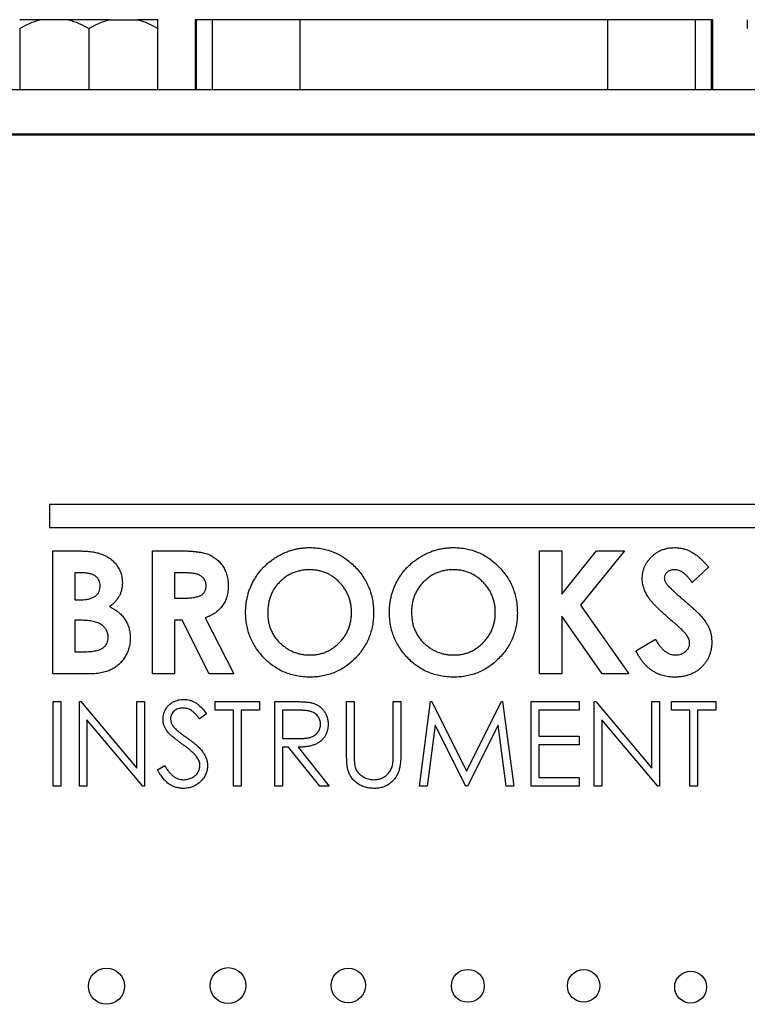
# Model space of a CAD drawing. Header units: inches. Extents: x 6.9 to 25.2, y 3.5 to 16.9.
# Tile 11 of 33: x 11.4 to 12.4, y 11.5 to 12.9. Entities that reach past the tile are written whole.
import ezdxf

# ---------------------------------------------------------------- set-up
doc = ezdxf.new("R2010")
doc.units = ezdxf.units.IN
doc.header["$LTSCALE"] = 2
doc.header["$MEASUREMENT"] = 0

msp = doc.modelspace()

# ---------------------------------------------------------------- linework, layer by layer
at = {"color": 7, "linetype": 'Continuous', "lineweight": 25}
for p, q in [((11.4622, 12.8769), (11.4349, 12.8769)), ((11.5011, 12.8769), (11.4622, 12.8769)), ((11.5557, 12.8769), (11.5011, 12.8769)), ((11.5557, 12.8769), (11.5946, 12.8769)), ((11.6219, 12.8769), (11.5946, 12.8769)), ((11.6723, 12.8765), (11.6723, 12.7821)), ((11.6741, 12.8765), (11.6723, 12.8765)), ((11.6957, 12.8765), (11.6741, 12.8765)), ((11.8142, 12.8765), (11.6957, 12.8765)), ((12.2302, 12.8765), (11.8142, 12.8765)), ((12.3488, 12.8765), (12.2302, 12.8765)), ((12.3703, 12.8765), (12.3488, 12.8765)), ((12.3721, 12.8765), (12.3703, 12.8765)), ((12.3721, 12.7821), (12.3721, 12.8765)), ((11.4349, 12.8651), (11.4349, 12.7821)), ((11.5284, 12.8651), (11.5284, 12.7821)), ((11.6219, 12.7821), (11.6219, 12.8651)), ((14.0082, 12.7821), (11.3652, 12.7821)), ((14.0082, 12.7221), (11.3672, 12.7221)), ((11.3702, 12.7211), (14.0192, 12.7211)), ((11.4752, 12.2211), (11.4752, 12.1901)), ((13.5752, 12.2211), (11.4752, 12.2211)), ((11.4752, 12.1901), (13.5752, 12.1901)), ((11.4797, 11.9917), (11.4797, 12.1584)), ((11.4797, 12.1584), (11.5064, 12.1584)), ((11.6143, 12.1584), (11.6492, 12.1584)), ((11.6143, 11.9917), (11.6143, 12.1584)), ((12.1378, 12.1584), (12.1678, 12.1584)), ((12.1378, 11.9917), (12.1378, 12.1584)), ((12.1678, 12.1584), (12.1678, 12.0997)), ((12.1678, 12.0997), (12.215, 12.1584)), ((12.2528, 12.1584), (12.1934, 12.0847)), ((12.215, 12.1584), (12.2528, 12.1584)), ((12.3665, 12.1361), (12.3441, 12.1157)), ((11.519, 12.1285), (11.5096, 12.1285)), ((11.5096, 12.1285), (11.5096, 12.0922)), ((11.6442, 12.1285), (11.6442, 12.0943)), ((11.6544, 12.1285), (11.6442, 12.1285)), ((11.5096, 12.0922), (11.5176, 12.0922)), ((11.6442, 12.0943), (11.6559, 12.0943)), ((12.1934, 12.0847), (12.2586, 11.9917)), ((12.2225, 11.9917), (12.1678, 12.0699)), ((12.1678, 12.0699), (12.1678, 11.9917)), ((11.5168, 12.0644), (11.5096, 12.0644)), ((11.5096, 12.0644), (11.5096, 12.0217)), ((11.6544, 12.0644), (11.6442, 12.0644)), ((11.6442, 12.0644), (11.6442, 11.9917)), ((11.6911, 11.9917), (11.6544, 12.0644)), ((11.6859, 12.0678), (11.7244, 11.9917)), ((12.2682, 12.023), (12.2945, 12.0387)), ((11.5096, 12.0217), (11.5182, 12.0217)), ((11.5266, 11.9917), (11.4797, 11.9917)), ((11.6442, 11.9917), (11.6143, 11.9917)), ((11.7244, 11.9917), (11.6911, 11.9917)), ((12.1678, 11.9917), (12.1378, 11.9917)), ((12.2586, 11.9917), (12.2225, 11.9917)), ((11.4803, 11.8398), (11.4803, 11.9544)), ((11.4803, 11.9544), (11.4906, 11.9544)), ((11.4906, 11.9544), (11.4906, 11.8398)), ((11.5156, 11.8398), (11.5156, 11.9544)), ((11.5156, 11.9544), (11.5177, 11.9544)), ((11.5177, 11.9544), (11.5934, 11.8642)), ((11.5934, 11.8642), (11.5934, 11.9544)), ((11.5934, 11.9544), (11.6037, 11.9544)), ((11.6037, 11.9544), (11.6037, 11.8398)), ((11.6992, 11.9427), (11.6992, 11.9544)), ((11.6992, 11.9544), (11.7594, 11.9544)), ((11.7594, 11.9544), (11.7594, 11.9427)), ((11.78, 11.9544), (11.8029, 11.9544)), ((11.78, 11.8398), (11.78, 11.9544)), ((11.8769, 11.9544), (11.8872, 11.9544)), ((11.8769, 11.8852), (11.8769, 11.9544)), ((11.8872, 11.9544), (11.8872, 11.8858)), ((11.9401, 11.8858), (11.9401, 11.9544)), ((11.9401, 11.9544), (11.9504, 11.9544)), ((11.9504, 11.9544), (11.9504, 11.8852)), ((11.9754, 11.8398), (11.9905, 11.9544)), ((11.9905, 11.9544), (11.992, 11.9544)), ((11.992, 11.9544), (12.0393, 11.8604)), ((12.0393, 11.8604), (12.0865, 11.9544)), ((12.0865, 11.9544), (12.088, 11.9544)), ((12.088, 11.9544), (12.1032, 11.8398)), ((12.1267, 11.8398), (12.1267, 11.9544)), ((12.1267, 11.9544), (12.1913, 11.9544)), ((12.1913, 11.9544), (12.1913, 11.9427)), ((12.2119, 11.8398), (12.2119, 11.9544)), ((12.2119, 11.9544), (12.214, 11.9544)), ((12.214, 11.9544), (12.2897, 11.8642)), ((12.2897, 11.9544), (12.3, 11.9544)), ((12.2897, 11.8642), (12.2897, 11.9544)), ((12.3, 11.9544), (12.3, 11.8398)), ((12.3162, 11.9427), (12.3162, 11.9544)), ((12.3162, 11.9544), (12.3764, 11.9544)), ((12.3764, 11.9544), (12.3764, 11.9427)), ((11.6874, 11.938), (11.6782, 11.9309)), ((11.7242, 11.9427), (11.6992, 11.9427)), ((11.7242, 11.8398), (11.7242, 11.9427)), ((11.7345, 11.9427), (11.7345, 11.8398)), ((11.7594, 11.9427), (11.7345, 11.9427)), ((11.8118, 11.9427), (11.7903, 11.9427)), ((11.7903, 11.9427), (11.7903, 11.9045)), ((12.1913, 11.9427), (12.137, 11.9427)), ((12.137, 11.9427), (12.137, 11.9074)), ((12.3412, 11.9427), (12.3162, 11.9427)), ((12.3412, 11.8398), (12.3412, 11.9427)), ((12.3514, 11.9427), (12.3514, 11.8398)), ((12.3764, 11.9427), (12.3514, 11.9427)), ((11.5259, 11.9298), (11.5259, 11.8398)), ((11.6014, 11.8398), (11.5259, 11.9298)), ((11.9967, 11.9225), (11.9857, 11.8398)), ((12.0382, 11.8398), (11.9967, 11.9225)), ((12.0819, 11.9223), (12.0405, 11.8398)), ((12.0928, 11.8398), (12.0819, 11.9223)), ((12.2222, 11.9298), (12.2222, 11.8398)), ((12.2977, 11.8398), (12.2222, 11.9298)), ((11.7903, 11.9045), (11.8113, 11.9043)), ((12.137, 11.9074), (12.1913, 11.9074)), ((12.137, 11.8957), (12.137, 11.8516)), ((12.1913, 11.8957), (12.137, 11.8957)), ((12.1913, 11.9074), (12.1913, 11.8957)), ((11.7986, 11.8927), (11.7903, 11.8927)), ((11.7903, 11.8927), (11.7903, 11.8398)), ((11.8407, 11.8398), (11.7986, 11.8927)), ((11.8113, 11.8927), (11.8534, 11.8398)), ((11.6213, 11.8619), (11.631, 11.8678)), ((12.137, 11.8516), (12.1913, 11.8516)), ((12.1913, 11.8516), (12.1913, 11.8398)), ((11.4906, 11.8398), (11.4803, 11.8398)), ((11.5259, 11.8398), (11.5156, 11.8398)), ((11.6037, 11.8398), (11.6014, 11.8398)), ((11.7345, 11.8398), (11.7242, 11.8398)), ((11.7903, 11.8398), (11.78, 11.8398)), ((11.8534, 11.8398), (11.8407, 11.8398)), ((11.9857, 11.8398), (11.9754, 11.8398)), ((12.0405, 11.8398), (12.0382, 11.8398)), ((12.1032, 11.8398), (12.0928, 11.8398)), ((12.1913, 11.8398), (12.1267, 11.8398)), ((12.2222, 11.8398), (12.2119, 11.8398)), ((12.3, 11.8398), (12.2977, 11.8398)), ((12.3514, 11.8398), (12.3412, 11.8398))]:
    msp.add_line(p, q, dxfattribs=at)
at = {"color": 8, "linetype": 'Continuous', "lineweight": 25}
for p, q in [((11.6741, 12.7821), (11.6741, 12.8765)), ((11.6957, 12.7821), (11.6957, 12.8765)), ((11.8142, 12.7821), (11.8142, 12.8765)), ((12.2302, 12.7821), (12.2302, 12.8765)), ((12.3488, 12.7821), (12.3488, 12.8765)), ((12.3703, 12.7821), (12.3703, 12.8765))]:
    msp.add_line(p, q, dxfattribs=at)
at = {"color": 7, "linetype": 'Continuous', "lineweight": 25}
for centre, radius in [((11.5522, 11.5692), 0.0244), ((11.7167, 11.5702), 0.0242), ((11.8792, 11.5703), 0.0233), ((12.0409, 11.5698), 0.0223), ((12.1975, 11.5698), 0.022), ((12.3422, 11.5681), 0.0216)]:
    msp.add_circle(centre, radius, dxfattribs=at)
for points in [[(11.4349, 12.8651), (11.4437, 12.8701), (11.4527, 12.8743), (11.4622, 12.8769)], [(11.5011, 12.8769), (11.5106, 12.8743), (11.5197, 12.8701), (11.5284, 12.8651)], [(11.5284, 12.8651), (11.5372, 12.8701), (11.5462, 12.8743), (11.5557, 12.8769)], [(11.5946, 12.8769), (11.6041, 12.8743), (11.6132, 12.8701), (11.6219, 12.8651)], [(11.6219, 12.8651), (11.6219, 12.8701), (11.6219, 12.8743), (11.6219, 12.8769)], [(12.4188, 12.8769), (12.4188, 12.8743), (12.4188, 12.8701), (12.4188, 12.8651)]]:
    msp.add_open_spline(points, degree=3, dxfattribs=at)
for points, knots in [([(11.7404, 12.0751), (11.7404, 12.0771), (11.7405, 12.081), (11.7411, 12.0868), (11.742, 12.0925), (11.7433, 12.0981), (11.7448, 12.1036), (11.7469, 12.1089), (11.7492, 12.1141), (11.7519, 12.1192), (11.7549, 12.124), (11.7582, 12.1287), (11.7618, 12.1331), (11.7656, 12.1372), (11.7697, 12.141), (11.7741, 12.1446), (11.7788, 12.148), (11.7837, 12.151), (11.7888, 12.1537), (11.794, 12.1562), (11.7993, 12.1582), (11.8047, 12.1598), (11.8102, 12.1611), (11.8158, 12.162), (11.8215, 12.1626), (11.8253, 12.1627), (11.8273, 12.1627)], [0, 0, 0, 0, 0.0431098, 0.0856737, 0.1275808, 0.1690406, 0.2104096, 0.2520123, 0.2936405, 0.335573, 0.3774575, 0.4188638, 0.4600439, 0.5010394, 0.5420349, 0.5832151, 0.6249038, 0.6671237, 0.7093858, 0.7512157, 0.7925904, 0.8335628, 0.8748407, 0.9160267, 0.9578637, 1, 1, 1, 1]), ([(11.8273, 12.1627), (11.8302, 12.1626), (11.8359, 12.1625), (11.8443, 12.1612), (11.8524, 12.1592), (11.8602, 12.1564), (11.8677, 12.1528), (11.8749, 12.1484), (11.8817, 12.1431), (11.8881, 12.1372), (11.8941, 12.1307), (11.8992, 12.1237), (11.9036, 12.1164), (11.9073, 12.1087), (11.9101, 12.1006), (11.912, 12.0923), (11.9133, 12.0835), (11.9134, 12.0776), (11.9135, 12.0746)], [0, 0, 0, 0, 0.06339, 0.125146, 0.185632, 0.245954, 0.30608, 0.367189, 0.429735, 0.494367, 0.559193, 0.622224, 0.684166, 0.74583, 0.807448, 0.870008, 0.933934, 1, 1, 1, 1]), ([(11.9348, 12.0751), (11.9349, 12.0771), (11.9349, 12.081), (11.9355, 12.0868), (11.9364, 12.0925), (11.9377, 12.0981), (11.9393, 12.1036), (11.9413, 12.1089), (11.9436, 12.1141), (11.9463, 12.1192), (11.9494, 12.124), (11.9526, 12.1287), (11.9562, 12.1331), (11.9601, 12.1372), (11.9642, 12.141), (11.9686, 12.1446), (11.9732, 12.148), (11.9781, 12.151), (11.9832, 12.1537), (11.9884, 12.1562), (11.9937, 12.1582), (11.9991, 12.1598), (12.0046, 12.1611), (12.0103, 12.162), (12.0159, 12.1626), (12.0198, 12.1627), (12.0217, 12.1627)], [0, 0, 0, 0, 0.04311, 0.085674, 0.127581, 0.169041, 0.21041, 0.252012, 0.29364, 0.335573, 0.377458, 0.418864, 0.460044, 0.501039, 0.542035, 0.583215, 0.624904, 0.667124, 0.709386, 0.751216, 0.79259, 0.833563, 0.874841, 0.916027, 0.957864, 1, 1, 1, 1]), ([(12.0217, 12.1627), (12.0246, 12.1626), (12.0303, 12.1625), (12.0387, 12.1612), (12.0469, 12.1592), (12.0547, 12.1564), (12.0621, 12.1528), (12.0693, 12.1484), (12.0761, 12.1431), (12.0826, 12.1372), (12.0885, 12.1307), (12.0937, 12.1237), (12.0981, 12.1164), (12.1017, 12.1087), (12.1045, 12.1006), (12.1065, 12.0923), (12.1077, 12.0835), (12.1078, 12.0776), (12.1079, 12.0746)], [0, 0, 0, 0, 0.0633897, 0.1251457, 0.1856323, 0.2459539, 0.30608, 0.367189, 0.4297347, 0.4943666, 0.5591932, 0.6222245, 0.6841665, 0.7458302, 0.8074481, 0.8700076, 0.933934, 1, 1, 1, 1]), ([(12.2767, 12.1204), (12.2768, 12.1218), (12.2768, 12.1247), (12.2775, 12.1288), (12.2784, 12.1328), (12.2798, 12.1366), (12.2816, 12.1403), (12.2838, 12.1438), (12.2864, 12.1471), (12.2893, 12.1503), (12.2925, 12.1532), (12.2959, 12.1557), (12.2996, 12.1579), (12.3034, 12.1596), (12.3074, 12.161), (12.3116, 12.162), (12.316, 12.1626), (12.3189, 12.1626), (12.3205, 12.1627)], [0, 0, 0, 0, 0.063163, 0.1244379, 0.184812, 0.2445286, 0.3042716, 0.3651427, 0.4273542, 0.4915474, 0.5557747, 0.6188703, 0.6807509, 0.7425136, 0.8050211, 0.8682726, 0.9328977, 1, 1, 1, 1]), ([(12.3205, 12.1627), (12.3224, 12.1626), (12.3263, 12.1625), (12.3321, 12.1613), (12.3378, 12.1596), (12.3423, 12.1575), (12.3459, 12.1554), (12.3487, 12.1535), (12.3516, 12.1513), (12.3544, 12.1489), (12.3574, 12.1461), (12.3604, 12.1431), (12.3634, 12.1397), (12.3654, 12.1374), (12.3665, 12.1361)], [0, 0, 0, 0, 0.106912, 0.212981, 0.319783, 0.428565, 0.485867, 0.54657, 0.611444, 0.680229, 0.753153, 0.830749, 0.913131, 1, 1, 1, 1]), ([(11.5064, 12.1584), (11.5083, 12.1584), (11.5119, 12.1584), (11.5171, 12.1582), (11.522, 12.158), (11.5264, 12.1577), (11.5305, 12.1573), (11.5341, 12.1568), (11.5374, 12.1562), (11.5395, 12.1557), (11.5404, 12.1554)], [0, 0, 0, 0, 0.163996, 0.317329, 0.45806, 0.589158, 0.707952, 0.816322, 0.913585, 1, 1, 1, 1]), ([(11.5404, 12.1554), (11.5417, 12.1551), (11.5441, 12.1544), (11.5476, 12.153), (11.551, 12.1515), (11.5541, 12.1498), (11.5571, 12.1478), (11.5598, 12.1456), (11.5624, 12.1432), (11.5647, 12.1406), (11.5669, 12.1378), (11.5687, 12.1349), (11.5703, 12.1319), (11.5716, 12.1287), (11.5725, 12.1255), (11.5732, 12.1221), (11.5737, 12.1185), (11.5737, 12.1162), (11.5737, 12.1149)], [0, 0, 0, 0, 0.068739, 0.134888, 0.19969, 0.262933, 0.325307, 0.386909, 0.44897, 0.510671, 0.572016, 0.632612, 0.692909, 0.752599, 0.812767, 0.873499, 0.935786, 1, 1, 1, 1]), ([(11.6492, 12.1584), (11.6515, 12.1584), (11.6559, 12.1584), (11.6623, 12.1581), (11.6682, 12.1578), (11.6735, 12.1572), (11.6784, 12.1566), (11.6827, 12.1558), (11.6865, 12.1548), (11.6899, 12.1537), (11.6929, 12.1523), (11.6957, 12.1508), (11.6984, 12.1491), (11.7009, 12.1472), (11.7033, 12.1451), (11.7055, 12.1428), (11.7076, 12.1403), (11.7095, 12.1376), (11.7113, 12.1347), (11.7128, 12.1317), (11.714, 12.1286), (11.7151, 12.1253), (11.7159, 12.1219), (11.7165, 12.1184), (11.7169, 12.1148), (11.7169, 12.1123), (11.7169, 12.1111)], [0, 0, 0, 0, 0.07287, 0.14015, 0.202226, 0.258829, 0.310354, 0.356955, 0.398363, 0.434877, 0.469082, 0.502627, 0.536024, 0.569399, 0.60258, 0.636436, 0.67069, 0.705555, 0.740932, 0.776353, 0.811718, 0.848008, 0.884551, 0.921994, 0.960208, 1, 1, 1, 1]), ([(11.5438, 12.1109), (11.5438, 12.1122), (11.5437, 12.1147), (11.5424, 12.1182), (11.5405, 12.1213), (11.5382, 12.1235), (11.536, 12.1249), (11.5342, 12.1259), (11.5322, 12.1267), (11.5299, 12.1273), (11.5275, 12.1279), (11.5248, 12.1282), (11.522, 12.1285), (11.52, 12.1285), (11.519, 12.1285)], [0, 0, 0, 0, 0.11234, 0.217204, 0.320799, 0.429476, 0.486923, 0.547386, 0.610594, 0.678316, 0.750988, 0.828551, 0.911488, 1, 1, 1, 1]), ([(11.687, 12.1115), (11.6869, 12.1123), (11.6869, 12.1141), (11.6862, 12.1166), (11.6852, 12.1189), (11.6837, 12.121), (11.6819, 12.1229), (11.6798, 12.1245), (11.6774, 12.1258), (11.6752, 12.1267), (11.6732, 12.1272), (11.6714, 12.1276), (11.6692, 12.1278), (11.6668, 12.1281), (11.6642, 12.1283), (11.6612, 12.1284), (11.6579, 12.1285), (11.6556, 12.1285), (11.6544, 12.1285)], [0, 0, 0, 0, 0.063759, 0.124463, 0.185338, 0.246721, 0.309327, 0.372427, 0.437618, 0.505913, 0.54417, 0.58852, 0.640531, 0.697946, 0.763309, 0.835005, 0.913887, 1, 1, 1, 1]), ([(11.8268, 12.1328), (11.8249, 12.1327), (11.821, 12.1326), (11.8154, 12.1318), (11.8099, 12.1306), (11.8048, 12.1287), (11.7998, 12.1264), (11.7951, 12.1236), (11.7907, 12.1202), (11.7865, 12.1164), (11.7828, 12.1122), (11.7794, 12.1077), (11.7766, 12.1029), (11.7743, 12.0978), (11.7725, 12.0924), (11.7713, 12.0868), (11.7705, 12.0808), (11.7704, 12.0768), (11.7703, 12.0747)], [0, 0, 0, 0, 0.064609, 0.127512, 0.188521, 0.248708, 0.308598, 0.368812, 0.429888, 0.492802, 0.555743, 0.617485, 0.678969, 0.740198, 0.80236, 0.866245, 0.931707, 1, 1, 1, 1]), ([(11.8836, 12.075), (11.8835, 12.077), (11.8834, 12.0809), (11.8826, 12.0866), (11.8813, 12.0921), (11.8795, 12.0973), (11.8772, 12.1024), (11.8743, 12.1072), (11.8709, 12.1118), (11.8671, 12.116), (11.8629, 12.12), (11.8584, 12.1234), (11.8537, 12.1263), (11.8487, 12.1286), (11.8436, 12.1305), (11.8382, 12.1318), (11.8326, 12.1326), (11.8287, 12.1327), (11.8268, 12.1328)], [0, 0, 0, 0, 0.06594, 0.129793, 0.192178, 0.253271, 0.31471, 0.376274, 0.438965, 0.503168, 0.567324, 0.629646, 0.690646, 0.751234, 0.811752, 0.872786, 0.935539, 1, 1, 1, 1]), ([(12.0212, 12.1328), (12.0193, 12.1327), (12.0155, 12.1326), (12.0098, 12.1318), (12.0044, 12.1306), (11.9992, 12.1287), (11.9943, 12.1264), (11.9896, 12.1236), (11.9852, 12.1202), (11.981, 12.1164), (11.9772, 12.1122), (11.9739, 12.1077), (11.9711, 12.1029), (11.9687, 12.0978), (11.967, 12.0924), (11.9657, 12.0868), (11.9649, 12.0808), (11.9648, 12.0768), (11.9648, 12.0747)], [0, 0, 0, 0, 0.064609, 0.127512, 0.188521, 0.248708, 0.308598, 0.368812, 0.429888, 0.492802, 0.555743, 0.617485, 0.678969, 0.740198, 0.80236, 0.866245, 0.931707, 1, 1, 1, 1]), ([(12.078, 12.075), (12.078, 12.077), (12.0779, 12.0809), (12.0771, 12.0866), (12.0758, 12.0921), (12.0739, 12.0973), (12.0717, 12.1024), (12.0688, 12.1072), (12.0654, 12.1118), (12.0615, 12.116), (12.0573, 12.12), (12.0528, 12.1234), (12.0482, 12.1263), (12.0432, 12.1286), (12.038, 12.1305), (12.0326, 12.1318), (12.027, 12.1326), (12.0232, 12.1327), (12.0212, 12.1328)], [0, 0, 0, 0, 0.06594, 0.129793, 0.192178, 0.253271, 0.31471, 0.376274, 0.438965, 0.503168, 0.567324, 0.629646, 0.690646, 0.751234, 0.811752, 0.872786, 0.935539, 1, 1, 1, 1]), ([(12.3201, 12.1328), (12.3192, 12.1327), (12.3173, 12.1327), (12.3147, 12.132), (12.3124, 12.131), (12.3104, 12.1295), (12.3088, 12.1278), (12.3075, 12.1259), (12.3068, 12.1239), (12.3067, 12.1225), (12.3066, 12.1218)], [0, 0, 0, 0, 0.14802, 0.285787, 0.415605, 0.546256, 0.67037, 0.784556, 0.893342, 1, 1, 1, 1]), ([(12.3441, 12.1157), (12.3431, 12.117), (12.3413, 12.1196), (12.3383, 12.1231), (12.3354, 12.1261), (12.3324, 12.1285), (12.3293, 12.1304), (12.3263, 12.1317), (12.3232, 12.1326), (12.3211, 12.1327), (12.3201, 12.1328)], [0, 0, 0, 0, 0.16242, 0.311824, 0.448433, 0.573381, 0.689077, 0.797573, 0.900293, 1, 1, 1, 1]), ([(11.5176, 12.0922), (11.5187, 12.0922), (11.5207, 12.0922), (11.5238, 12.0924), (11.5266, 12.0928), (11.5291, 12.0934), (11.5315, 12.0941), (11.5337, 12.0949), (11.5356, 12.096), (11.5379, 12.0975), (11.5403, 12.0998), (11.5424, 12.1031), (11.5436, 12.1069), (11.5437, 12.1096), (11.5438, 12.1109)], [0, 0, 0, 0, 0.088776, 0.171377, 0.248114, 0.321161, 0.388033, 0.452091, 0.512268, 0.568866, 0.676936, 0.781012, 0.886918, 1, 1, 1, 1]), ([(11.5737, 12.1149), (11.5737, 12.1134), (11.5736, 12.1103), (11.5728, 12.1058), (11.5715, 12.1015), (11.5697, 12.0975), (11.5674, 12.0935), (11.5643, 12.0898), (11.5607, 12.0861), (11.5579, 12.084), (11.5564, 12.0828)], [0, 0, 0, 0, 0.123276, 0.242654, 0.359446, 0.474771, 0.593876, 0.720187, 0.854458, 1, 1, 1, 1]), ([(11.6559, 12.0943), (11.6573, 12.0943), (11.6601, 12.0944), (11.664, 12.0945), (11.6675, 12.0948), (11.6708, 12.0953), (11.6736, 12.0958), (11.6762, 12.0965), (11.6784, 12.0973), (11.6803, 12.0982), (11.6819, 12.0993), (11.6833, 12.1005), (11.6844, 12.102), (11.6854, 12.1036), (11.6861, 12.1053), (11.6866, 12.1072), (11.6869, 12.1093), (11.687, 12.1107), (11.687, 12.1115)], [0, 0, 0, 0, 0.10554, 0.202086, 0.290685, 0.370553, 0.44267, 0.507675, 0.565573, 0.616455, 0.663331, 0.708862, 0.753412, 0.798515, 0.845064, 0.893873, 0.944708, 1, 1, 1, 1]), ([(11.7169, 12.1111), (11.7169, 12.1098), (11.7168, 12.1072), (11.7165, 12.1034), (11.7159, 12.0998), (11.715, 12.0963), (11.714, 12.093), (11.7126, 12.0899), (11.711, 12.0869), (11.7092, 12.0841), (11.7072, 12.0815), (11.7048, 12.079), (11.7023, 12.0767), (11.6995, 12.0746), (11.6964, 12.0727), (11.6932, 12.0708), (11.6897, 12.0692), (11.6872, 12.0683), (11.6859, 12.0678)], [0, 0, 0, 0, 0.068738, 0.134783, 0.198527, 0.260938, 0.320957, 0.379897, 0.438493, 0.496142, 0.55425, 0.612731, 0.672493, 0.733974, 0.796799, 0.861942, 0.929401, 1, 1, 1, 1]), ([(12.3187, 12.0619), (12.3166, 12.0637), (12.3125, 12.0672), (12.3068, 12.0722), (12.3016, 12.077), (12.297, 12.0815), (12.293, 12.0856), (12.2896, 12.0894), (12.2868, 12.0929), (12.2838, 12.0971), (12.281, 12.1022), (12.2786, 12.1082), (12.277, 12.1143), (12.2768, 12.1184), (12.2767, 12.1204)], [0, 0, 0, 0, 0.1121301, 0.2152117, 0.3099178, 0.3959787, 0.4734709, 0.5421672, 0.6025532, 0.6551264, 0.7482087, 0.8352703, 0.9189212, 1, 1, 1, 1]), ([(12.3066, 12.1218), (12.3067, 12.1212), (12.3067, 12.1198), (12.3073, 12.1177), (12.3082, 12.1157), (12.309, 12.1145), (12.3094, 12.1139)], [0, 0, 0, 0, 0.241881, 0.487115, 0.737838, 1, 1, 1, 1]), ([(12.3094, 12.1139), (12.3098, 12.1134), (12.3107, 12.1123), (12.3123, 12.1105), (12.3145, 12.1084), (12.3171, 12.1059), (12.3201, 12.103), (12.3237, 12.0997), (12.3277, 12.0962), (12.3306, 12.0937), (12.332, 12.0924)], [0, 0, 0, 0, 0.059232, 0.137132, 0.233826, 0.349427, 0.48319, 0.636691, 0.809251, 1, 1, 1, 1]), ([(11.5564, 12.0828), (11.5576, 12.0822), (11.5599, 12.081), (11.5632, 12.0791), (11.5662, 12.0771), (11.569, 12.0749), (11.5716, 12.0726), (11.5738, 12.0703), (11.5759, 12.0678), (11.5777, 12.0652), (11.5793, 12.0624), (11.5806, 12.0596), (11.5818, 12.0566), (11.5828, 12.0535), (11.5835, 12.0503), (11.584, 12.047), (11.5844, 12.0435), (11.5844, 12.0412), (11.5844, 12.04)], [0, 0, 0, 0, 0.072784, 0.142709, 0.20947, 0.274688, 0.336441, 0.397676, 0.456563, 0.514816, 0.572851, 0.630799, 0.688952, 0.748769, 0.809245, 0.870729, 0.934272, 1, 1, 1, 1]), ([(12.332, 12.0924), (12.3334, 12.0912), (12.3361, 12.0889), (12.3399, 12.0856), (12.3432, 12.0826), (12.3461, 12.08), (12.3486, 12.0779), (12.3506, 12.076), (12.3522, 12.0744), (12.3531, 12.0735), (12.3535, 12.0731)], [0, 0, 0, 0, 0.192953, 0.366186, 0.520459, 0.655785, 0.770623, 0.865677, 0.942674, 1, 1, 1, 1]), ([(11.8275, 11.9875), (11.8244, 11.9875), (11.8184, 11.9877), (11.8096, 11.989), (11.8012, 11.9909), (11.7931, 11.9938), (11.7855, 11.9975), (11.7783, 12.002), (11.7715, 12.0073), (11.7651, 12.0133), (11.7593, 12.0199), (11.7543, 12.0269), (11.75, 12.0342), (11.7465, 12.0418), (11.7437, 12.0497), (11.7418, 12.0579), (11.7406, 12.0664), (11.7405, 12.0722), (11.7404, 12.0751)], [0, 0, 0, 0, 0.066747, 0.131149, 0.193728, 0.255238, 0.316404, 0.378042, 0.440419, 0.504569, 0.568668, 0.630995, 0.692295, 0.752621, 0.813204, 0.874019, 0.93616, 1, 1, 1, 1]), ([(11.7703, 12.0747), (11.7704, 12.0725), (11.7705, 12.068), (11.7714, 12.0614), (11.7731, 12.0553), (11.7753, 12.0495), (11.7782, 12.0441), (11.7818, 12.039), (11.786, 12.0343), (11.7892, 12.0316), (11.7908, 12.0302)], [0, 0, 0, 0, 0.134803, 0.264191, 0.38845, 0.510537, 0.630421, 0.750679, 0.873459, 1, 1, 1, 1]), ([(11.8274, 12.0174), (11.8293, 12.0174), (11.8331, 12.0175), (11.8386, 12.0183), (11.8439, 12.0196), (11.8491, 12.0214), (11.8539, 12.0238), (11.8586, 12.0267), (11.863, 12.0301), (11.8672, 12.0339), (11.871, 12.0382), (11.8744, 12.0427), (11.8772, 12.0475), (11.8795, 12.0525), (11.8814, 12.0578), (11.8826, 12.0633), (11.8834, 12.0691), (11.8835, 12.073), (11.8836, 12.075)], [0, 0, 0, 0, 0.064154, 0.126225, 0.18686, 0.24696, 0.307449, 0.368154, 0.43008, 0.494144, 0.558255, 0.620851, 0.682832, 0.744011, 0.80587, 0.868955, 0.933241, 1, 1, 1, 1]), ([(11.9135, 12.0746), (11.9134, 12.0716), (11.9132, 12.0657), (11.9121, 12.0571), (11.9101, 12.0488), (11.9073, 12.0408), (11.9038, 12.0332), (11.8994, 12.026), (11.8943, 12.0191), (11.8885, 12.0127), (11.8821, 12.0068), (11.8753, 12.0016), (11.8682, 11.9972), (11.8607, 11.9936), (11.8528, 11.9909), (11.8447, 11.9889), (11.8362, 11.9877), (11.8304, 11.9875), (11.8275, 11.9875)], [0, 0, 0, 0, 0.065727, 0.129517, 0.191735, 0.253178, 0.314337, 0.375767, 0.438439, 0.502797, 0.567123, 0.629551, 0.690479, 0.751079, 0.811597, 0.872921, 0.935497, 1, 1, 1, 1]), ([(12.022, 11.9875), (12.0189, 11.9875), (12.0129, 11.9877), (12.004, 11.989), (11.9956, 11.9909), (11.9876, 11.9938), (11.98, 11.9975), (11.9727, 12.002), (11.9659, 12.0073), (11.9596, 12.0133), (11.9538, 12.0199), (11.9487, 12.0269), (11.9444, 12.0342), (11.9409, 12.0418), (11.9382, 12.0497), (11.9362, 12.0579), (11.9351, 12.0664), (11.9349, 12.0722), (11.9348, 12.0751)], [0, 0, 0, 0, 0.066747, 0.131149, 0.193728, 0.255238, 0.316404, 0.378042, 0.440419, 0.504569, 0.568668, 0.630995, 0.692295, 0.752621, 0.813204, 0.874019, 0.93616, 1, 1, 1, 1]), ([(11.9648, 12.0747), (11.9648, 12.0725), (11.965, 12.068), (11.9659, 12.0614), (11.9675, 12.0553), (11.9698, 12.0495), (11.9727, 12.0441), (11.9762, 12.039), (11.9804, 12.0343), (11.9836, 12.0316), (11.9853, 12.0302)], [0, 0, 0, 0, 0.134803, 0.264191, 0.38845, 0.510537, 0.630421, 0.750679, 0.873459, 1, 1, 1, 1]), ([(12.0219, 12.0174), (12.0238, 12.0174), (12.0275, 12.0175), (12.0331, 12.0183), (12.0384, 12.0196), (12.0435, 12.0214), (12.0484, 12.0238), (12.0531, 12.0267), (12.0575, 12.0301), (12.0616, 12.0339), (12.0655, 12.0382), (12.0688, 12.0427), (12.0717, 12.0475), (12.074, 12.0525), (12.0758, 12.0578), (12.0771, 12.0633), (12.0779, 12.0691), (12.078, 12.073), (12.078, 12.075)], [0, 0, 0, 0, 0.064154, 0.126225, 0.18686, 0.24696, 0.307449, 0.368154, 0.43008, 0.494144, 0.558255, 0.620851, 0.682832, 0.744011, 0.80587, 0.868955, 0.933241, 1, 1, 1, 1]), ([(12.1079, 12.0746), (12.1078, 12.0716), (12.1077, 12.0657), (12.1065, 12.0571), (12.1045, 12.0488), (12.1018, 12.0408), (12.0982, 12.0332), (12.0939, 12.026), (12.0887, 12.0191), (12.0829, 12.0127), (12.0765, 12.0068), (12.0697, 12.0016), (12.0626, 11.9972), (12.0551, 11.9936), (12.0473, 11.9909), (12.0392, 11.9889), (12.0307, 11.9877), (12.0249, 11.9875), (12.022, 11.9875)], [0, 0, 0, 0, 0.065727, 0.129517, 0.191735, 0.253178, 0.314337, 0.375767, 0.438439, 0.502797, 0.567123, 0.629551, 0.690479, 0.751079, 0.811597, 0.872921, 0.935497, 1, 1, 1, 1]), ([(12.3535, 12.0731), (12.355, 12.0715), (12.3578, 12.0685), (12.3615, 12.0637), (12.3645, 12.0591), (12.3669, 12.0545), (12.3686, 12.0499), (12.3699, 12.0451), (12.3706, 12.0401), (12.3707, 12.0366), (12.3707, 12.0349)], [0, 0, 0, 0, 0.150824, 0.289937, 0.417114, 0.534533, 0.648022, 0.76242, 0.879834, 1, 1, 1, 1]), ([(11.5545, 12.0412), (11.5545, 12.042), (11.5544, 12.0437), (11.554, 12.0463), (11.5533, 12.0486), (11.5524, 12.0508), (11.5511, 12.0529), (11.5496, 12.0548), (11.5478, 12.0566), (11.5457, 12.0583), (11.5434, 12.0597), (11.5406, 12.061), (11.5375, 12.062), (11.5341, 12.0629), (11.5303, 12.0636), (11.5261, 12.064), (11.5215, 12.0643), (11.5184, 12.0644), (11.5168, 12.0644)], [0, 0, 0, 0, 0.052811, 0.102862, 0.151654, 0.199519, 0.247724, 0.296209, 0.346725, 0.398963, 0.45473, 0.514183, 0.579215, 0.650139, 0.72753, 0.811507, 0.902504, 1, 1, 1, 1]), ([(12.3408, 12.0332), (12.3408, 12.0341), (12.3407, 12.0361), (12.3398, 12.0389), (12.3386, 12.0418), (12.337, 12.0442), (12.3355, 12.0461), (12.334, 12.0478), (12.3322, 12.0497), (12.3301, 12.0518), (12.3277, 12.0541), (12.325, 12.0565), (12.322, 12.0592), (12.3198, 12.061), (12.3187, 12.0619)], [0, 0, 0, 0, 0.0763466, 0.1550908, 0.2383516, 0.3284041, 0.3793839, 0.4396176, 0.5098314, 0.5888746, 0.6774364, 0.7755467, 0.8826359, 1, 1, 1, 1]), ([(11.5182, 12.0217), (11.5199, 12.0217), (11.5232, 12.0217), (11.5279, 12.0219), (11.5322, 12.0223), (11.536, 12.0228), (11.5394, 12.0236), (11.5424, 12.0244), (11.5449, 12.0254), (11.547, 12.0266), (11.5488, 12.0279), (11.5503, 12.0294), (11.5516, 12.031), (11.5527, 12.0328), (11.5535, 12.0346), (11.5541, 12.0367), (11.5545, 12.0389), (11.5545, 12.0404), (11.5545, 12.0412)], [0, 0, 0, 0, 0.109605, 0.210729, 0.302106, 0.385275, 0.459318, 0.524848, 0.583642, 0.634641, 0.681202, 0.726798, 0.770652, 0.814017, 0.857946, 0.903306, 0.950528, 1, 1, 1, 1]), ([(11.5844, 12.04), (11.5843, 12.0377), (11.5841, 12.0332), (11.5828, 12.0266), (11.5804, 12.0204), (11.5773, 12.0145), (11.5734, 12.0092), (11.5689, 12.0044), (11.5639, 12.0005), (11.5593, 11.9978), (11.5553, 11.996), (11.552, 11.9949), (11.5484, 11.9939), (11.5446, 11.9931), (11.5405, 11.9925), (11.5361, 11.9921), (11.5314, 11.9918), (11.5282, 11.9918), (11.5266, 11.9917)], [0, 0, 0, 0, 0.080262, 0.158397, 0.236267, 0.314772, 0.392892, 0.468689, 0.542742, 0.617672, 0.656331, 0.697047, 0.740666, 0.786778, 0.835572, 0.887245, 0.941895, 1, 1, 1, 1]), ([(11.7908, 12.0302), (11.7922, 12.0292), (11.7948, 12.0271), (11.799, 12.0245), (11.8034, 12.0223), (11.8079, 12.0205), (11.8126, 12.0191), (11.8174, 12.0181), (11.8224, 12.0175), (11.8257, 12.0174), (11.8274, 12.0174)], [0, 0, 0, 0, 0.127991, 0.253098, 0.376184, 0.498936, 0.621526, 0.745707, 0.871575, 1, 1, 1, 1]), ([(11.9853, 12.0302), (11.9866, 12.0292), (11.9893, 12.0271), (11.9935, 12.0245), (11.9978, 12.0223), (12.0024, 12.0205), (12.007, 12.0191), (12.0118, 12.0181), (12.0168, 12.0175), (12.0202, 12.0174), (12.0219, 12.0174)], [0, 0, 0, 0, 0.127991, 0.253098, 0.376184, 0.498936, 0.621526, 0.745707, 0.871575, 1, 1, 1, 1]), ([(12.2945, 12.0387), (12.2955, 12.0371), (12.2973, 12.0338), (12.3005, 12.0295), (12.3037, 12.0257), (12.3071, 12.0227), (12.3106, 12.0203), (12.3142, 12.0186), (12.318, 12.0176), (12.3205, 12.0174), (12.3218, 12.0174)], [0, 0, 0, 0, 0.160458, 0.307612, 0.442139, 0.566229, 0.681222, 0.789558, 0.895029, 1, 1, 1, 1]), ([(12.3707, 12.0349), (12.3707, 12.0332), (12.3707, 12.0299), (12.3699, 12.0251), (12.3689, 12.0205), (12.3673, 12.0161), (12.3654, 12.0119), (12.363, 12.008), (12.3602, 12.0043), (12.3569, 12.0008), (12.3533, 11.9977), (12.3495, 11.9949), (12.3453, 11.9926), (12.3409, 11.9907), (12.3362, 11.9893), (12.3313, 11.9882), (12.3261, 11.9876), (12.3225, 11.9875), (12.3207, 11.9875)], [0, 0, 0, 0, 0.065198, 0.127921, 0.189039, 0.248533, 0.307594, 0.367232, 0.426945, 0.488596, 0.550368, 0.611305, 0.672527, 0.734164, 0.797349, 0.862256, 0.929628, 1, 1, 1, 1]), ([(12.3218, 12.0174), (12.3231, 12.0174), (12.3256, 12.0175), (12.3292, 12.0185), (12.3325, 12.02), (12.3353, 12.0221), (12.3378, 12.0245), (12.3395, 12.0272), (12.3406, 12.0301), (12.3408, 12.0322), (12.3408, 12.0332)], [0, 0, 0, 0, 0.141986, 0.275473, 0.404346, 0.53543, 0.661427, 0.777867, 0.88828, 1, 1, 1, 1]), ([(12.3207, 11.9875), (12.3193, 11.9875), (12.3164, 11.9875), (12.3123, 11.988), (12.3083, 11.9886), (12.3044, 11.9896), (12.3006, 11.9907), (12.2971, 11.9923), (12.2936, 11.994), (12.2903, 11.996), (12.2871, 11.9983), (12.284, 12.0009), (12.2811, 12.0038), (12.2782, 12.007), (12.2756, 12.0106), (12.2729, 12.0144), (12.2705, 12.0186), (12.269, 12.0215), (12.2682, 12.023)], [0, 0, 0, 0, 0.0635598, 0.1258848, 0.1862646, 0.2450087, 0.3033973, 0.3614666, 0.4187328, 0.476188, 0.5344626, 0.5940064, 0.6554237, 0.7187349, 0.7849465, 0.8535032, 0.9251727, 1, 1, 1, 1]), ([(11.6287, 11.9306), (11.6287, 11.9318), (11.6288, 11.9342), (11.6295, 11.9377), (11.6307, 11.9411), (11.6322, 11.9442), (11.6343, 11.9471), (11.6366, 11.9498), (11.6394, 11.952), (11.6425, 11.9539), (11.6459, 11.9555), (11.6494, 11.9566), (11.6531, 11.9572), (11.6556, 11.9573), (11.6569, 11.9574)], [0, 0, 0, 0, 0.083771, 0.165751, 0.246237, 0.327404, 0.408726, 0.48963, 0.57161, 0.655742, 0.741224, 0.826577, 0.912004, 1, 1, 1, 1]), ([(11.6569, 11.9574), (11.6583, 11.9573), (11.661, 11.9572), (11.6649, 11.9564), (11.6687, 11.9551), (11.6718, 11.9536), (11.6742, 11.9521), (11.676, 11.9507), (11.6778, 11.9491), (11.6797, 11.9473), (11.6816, 11.9453), (11.6836, 11.943), (11.6855, 11.9406), (11.6868, 11.9389), (11.6874, 11.938)], [0, 0, 0, 0, 0.107209, 0.213204, 0.318562, 0.426501, 0.48334, 0.543285, 0.607974, 0.677199, 0.750741, 0.828752, 0.91221, 1, 1, 1, 1]), ([(11.8029, 11.9544), (11.8045, 11.9544), (11.8074, 11.9544), (11.8116, 11.9544), (11.8154, 11.9542), (11.8189, 11.9541), (11.8219, 11.9538), (11.8246, 11.9536), (11.8269, 11.9533), (11.8283, 11.953), (11.8289, 11.9529)], [0, 0, 0, 0, 0.176258, 0.338434, 0.484822, 0.617158, 0.734698, 0.837385, 0.926372, 1, 1, 1, 1]), ([(11.8289, 11.9529), (11.8297, 11.9527), (11.8314, 11.9522), (11.8338, 11.9514), (11.836, 11.9504), (11.8382, 11.9492), (11.8402, 11.9478), (11.8421, 11.9463), (11.8439, 11.9446), (11.8456, 11.9428), (11.8471, 11.9408), (11.8484, 11.9387), (11.8495, 11.9365), (11.8504, 11.9342), (11.8511, 11.9317), (11.8516, 11.9292), (11.8519, 11.9265), (11.852, 11.9247), (11.852, 11.9238)], [0, 0, 0, 0, 0.064211, 0.127053, 0.188728, 0.24911, 0.309425, 0.369794, 0.430612, 0.491884, 0.554051, 0.61518, 0.676283, 0.73845, 0.800776, 0.865196, 0.931647, 1, 1, 1, 1]), ([(11.6558, 11.9456), (11.6546, 11.9456), (11.6523, 11.9455), (11.6491, 11.9447), (11.6461, 11.9434), (11.6436, 11.9415), (11.6416, 11.9393), (11.64, 11.9368), (11.6391, 11.934), (11.639, 11.9321), (11.639, 11.9311)], [0, 0, 0, 0, 0.143031, 0.275822, 0.401869, 0.527875, 0.650459, 0.765964, 0.880809, 1, 1, 1, 1]), ([(11.6782, 11.9309), (11.6776, 11.9316), (11.6765, 11.933), (11.6749, 11.935), (11.6733, 11.9368), (11.6718, 11.9383), (11.6704, 11.9397), (11.669, 11.9409), (11.6677, 11.9419), (11.666, 11.943), (11.6639, 11.9441), (11.6613, 11.945), (11.6586, 11.9455), (11.6567, 11.9456), (11.6558, 11.9456)], [0, 0, 0, 0, 0.098449, 0.18959, 0.274128, 0.352111, 0.423687, 0.489026, 0.548936, 0.601892, 0.701259, 0.799633, 0.898566, 1, 1, 1, 1]), ([(11.8417, 11.9238), (11.8417, 11.9247), (11.8416, 11.9266), (11.8409, 11.9292), (11.8399, 11.9318), (11.8384, 11.9341), (11.8366, 11.9363), (11.8346, 11.9381), (11.8322, 11.9396), (11.8301, 11.9406), (11.8281, 11.9412), (11.8265, 11.9416), (11.8246, 11.9419), (11.8224, 11.9422), (11.8201, 11.9424), (11.8175, 11.9426), (11.8147, 11.9427), (11.8128, 11.9427), (11.8118, 11.9427)], [0, 0, 0, 0, 0.068801, 0.136339, 0.203981, 0.273501, 0.342899, 0.410938, 0.479129, 0.54949, 0.587827, 0.630814, 0.678939, 0.731984, 0.79115, 0.85531, 0.9251, 1, 1, 1, 1]), ([(11.6351, 11.9132), (11.6346, 11.9139), (11.6336, 11.9152), (11.6323, 11.9173), (11.6312, 11.9194), (11.6303, 11.9215), (11.6295, 11.9237), (11.629, 11.926), (11.6287, 11.9283), (11.6287, 11.9298), (11.6287, 11.9306)], [0, 0, 0, 0, 0.133502, 0.26255, 0.388252, 0.511531, 0.633734, 0.755402, 0.877557, 1, 1, 1, 1]), ([(11.639, 11.9311), (11.639, 11.9305), (11.639, 11.9293), (11.6394, 11.9274), (11.6398, 11.9256), (11.6406, 11.9238), (11.6416, 11.922), (11.6429, 11.9202), (11.6446, 11.9182), (11.6458, 11.917), (11.6465, 11.9163)], [0, 0, 0, 0, 0.107282, 0.216059, 0.322956, 0.434131, 0.553424, 0.686081, 0.83426, 1, 1, 1, 1]), ([(11.852, 11.9238), (11.8519, 11.9223), (11.8518, 11.9193), (11.851, 11.915), (11.8495, 11.9109), (11.8476, 11.9072), (11.845, 11.9038), (11.842, 11.9009), (11.8385, 11.8984), (11.8352, 11.8967), (11.8323, 11.8956), (11.8299, 11.8948), (11.8273, 11.8942), (11.8245, 11.8937), (11.8215, 11.8932), (11.8183, 11.893), (11.8149, 11.8928), (11.8126, 11.8927), (11.8113, 11.8927)], [0, 0, 0, 0, 0.07878, 0.153721, 0.226714, 0.299191, 0.37119, 0.443006, 0.516689, 0.593217, 0.633873, 0.676989, 0.7229, 0.771959, 0.824211, 0.879379, 0.937948, 1, 1, 1, 1]), ([(11.8113, 11.9043), (11.8122, 11.9043), (11.8141, 11.9043), (11.8169, 11.9044), (11.8194, 11.9046), (11.8218, 11.9048), (11.824, 11.9051), (11.8259, 11.9055), (11.8277, 11.9059), (11.8297, 11.9066), (11.8321, 11.9076), (11.8345, 11.9092), (11.8367, 11.911), (11.8385, 11.9133), (11.8399, 11.9156), (11.8409, 11.9183), (11.8416, 11.921), (11.8417, 11.9229), (11.8417, 11.9238)], [0, 0, 0, 0, 0.071655, 0.138887, 0.201147, 0.259076, 0.312197, 0.360614, 0.405011, 0.445019, 0.518453, 0.589423, 0.658039, 0.727281, 0.795827, 0.863188, 0.930404, 1, 1, 1, 1]), ([(11.6539, 11.8976), (11.6527, 11.8985), (11.6504, 11.9001), (11.6471, 11.9025), (11.6442, 11.9048), (11.6417, 11.9068), (11.6395, 11.9086), (11.6377, 11.9103), (11.6363, 11.9118), (11.6355, 11.9127), (11.6351, 11.9132)], [0, 0, 0, 0, 0.181535, 0.347082, 0.495568, 0.628357, 0.74552, 0.845831, 0.930782, 1, 1, 1, 1]), ([(11.6465, 11.9163), (11.6468, 11.9161), (11.6474, 11.9155), (11.6485, 11.9147), (11.6499, 11.9136), (11.6516, 11.9123), (11.6537, 11.9107), (11.6562, 11.909), (11.6589, 11.907), (11.6609, 11.9056), (11.6619, 11.9049)], [0, 0, 0, 0, 0.0525943, 0.124952, 0.2180939, 0.3335024, 0.4687892, 0.6249376, 0.801683, 1, 1, 1, 1]), ([(11.6745, 11.8793), (11.674, 11.88), (11.6729, 11.8814), (11.6711, 11.8834), (11.6689, 11.8855), (11.6665, 11.8878), (11.6637, 11.8901), (11.6607, 11.8925), (11.6574, 11.895), (11.6551, 11.8967), (11.6539, 11.8976)], [0, 0, 0, 0, 0.0902813, 0.1895343, 0.2992048, 0.4183741, 0.5483658, 0.6881291, 0.8390798, 1, 1, 1, 1]), ([(11.6619, 11.9049), (11.6632, 11.904), (11.6656, 11.9022), (11.669, 11.8996), (11.6721, 11.897), (11.6749, 11.8945), (11.6774, 11.8921), (11.6796, 11.8898), (11.6815, 11.8875), (11.6836, 11.8846), (11.6857, 11.8811), (11.6875, 11.8767), (11.6887, 11.8723), (11.6888, 11.8694), (11.6889, 11.8679)], [0, 0, 0, 0, 0.096967, 0.1877632, 0.2723812, 0.3513018, 0.4243116, 0.4918819, 0.5542029, 0.6108432, 0.7159176, 0.8145502, 0.9085005, 1, 1, 1, 1]), ([(11.879, 11.8611), (11.8788, 11.8617), (11.8785, 11.863), (11.8781, 11.8652), (11.8777, 11.8677), (11.8774, 11.8706), (11.8772, 11.8738), (11.8771, 11.8773), (11.8769, 11.8811), (11.8769, 11.8838), (11.8769, 11.8852)], [0, 0, 0, 0, 0.07813, 0.169465, 0.274335, 0.39211, 0.523687, 0.668365, 0.827132, 1, 1, 1, 1]), ([(11.8872, 11.8858), (11.8872, 11.8848), (11.8872, 11.883), (11.8872, 11.8803), (11.8873, 11.878), (11.8873, 11.8759), (11.8874, 11.8742), (11.8875, 11.8727), (11.8876, 11.8715), (11.8877, 11.8708), (11.8877, 11.8705)], [0, 0, 0, 0, 0.191079, 0.362605, 0.516099, 0.650038, 0.765977, 0.862374, 0.940842, 1, 1, 1, 1]), ([(11.9504, 11.8852), (11.9504, 11.884), (11.9504, 11.8815), (11.9502, 11.878), (11.95, 11.8746), (11.9497, 11.8714), (11.9493, 11.8684), (11.9488, 11.8655), (11.9482, 11.8629), (11.9475, 11.8604), (11.9467, 11.8581), (11.9457, 11.8558), (11.9445, 11.8536), (11.9432, 11.8515), (11.9416, 11.8495), (11.9399, 11.8475), (11.938, 11.8457), (11.9359, 11.8439), (11.9337, 11.8422), (11.9313, 11.8408), (11.9288, 11.8396), (11.9263, 11.8386), (11.9236, 11.8379), (11.9207, 11.8373), (11.9178, 11.837), (11.9158, 11.8369), (11.9148, 11.8369)], [0, 0, 0, 0, 0.054863, 0.107068, 0.156992, 0.20401, 0.248513, 0.290509, 0.330189, 0.367589, 0.403883, 0.440037, 0.476326, 0.512827, 0.550256, 0.588407, 0.627439, 0.667776, 0.708433, 0.748606, 0.788948, 0.829446, 0.87036, 0.912207, 0.955543, 1, 1, 1, 1]), ([(11.9389, 11.868), (11.939, 11.8684), (11.9393, 11.8693), (11.9395, 11.8708), (11.9397, 11.8726), (11.9398, 11.8747), (11.94, 11.8771), (11.9401, 11.8797), (11.9401, 11.8826), (11.9401, 11.8847), (11.9401, 11.8858)], [0, 0, 0, 0, 0.069835, 0.155621, 0.257802, 0.373811, 0.506402, 0.655564, 0.820079, 1, 1, 1, 1]), ([(11.6786, 11.8681), (11.6786, 11.869), (11.6785, 11.871), (11.6776, 11.8738), (11.6764, 11.8767), (11.6751, 11.8784), (11.6745, 11.8793)], [0, 0, 0, 0, 0.234748, 0.475391, 0.728528, 1, 1, 1, 1]), ([(11.8877, 11.8705), (11.8879, 11.8694), (11.8882, 11.8674), (11.889, 11.8644), (11.8902, 11.8617), (11.8916, 11.8592), (11.8934, 11.857), (11.8956, 11.855), (11.8983, 11.8532), (11.9012, 11.8516), (11.9044, 11.8503), (11.9077, 11.8494), (11.9109, 11.8488), (11.9131, 11.8487), (11.9142, 11.8487)], [0, 0, 0, 0, 0.086898, 0.167753, 0.244964, 0.31813, 0.392337, 0.4701, 0.554266, 0.644399, 0.736918, 0.826197, 0.913693, 1, 1, 1, 1]), ([(11.6562, 11.8369), (11.6553, 11.8369), (11.6536, 11.837), (11.6511, 11.8372), (11.6486, 11.8377), (11.6462, 11.8383), (11.6438, 11.8391), (11.6415, 11.8401), (11.6393, 11.8413), (11.6371, 11.8426), (11.6349, 11.8442), (11.6329, 11.8461), (11.6308, 11.8481), (11.6288, 11.8504), (11.6269, 11.8529), (11.625, 11.8557), (11.6231, 11.8587), (11.6219, 11.8609), (11.6213, 11.8619)], [0, 0, 0, 0, 0.057207, 0.113694, 0.169175, 0.224155, 0.278714, 0.333787, 0.389234, 0.445813, 0.503694, 0.564283, 0.627963, 0.694643, 0.765377, 0.839615, 0.917539, 1, 1, 1, 1]), ([(11.631, 11.8678), (11.6319, 11.8662), (11.6337, 11.8634), (11.6365, 11.8595), (11.6395, 11.8561), (11.6426, 11.8534), (11.6458, 11.8513), (11.6492, 11.8498), (11.6527, 11.8488), (11.655, 11.8487), (11.6562, 11.8487)], [0, 0, 0, 0, 0.159004, 0.304646, 0.438547, 0.562322, 0.677433, 0.786897, 0.893611, 1, 1, 1, 1]), ([(11.6562, 11.8487), (11.6572, 11.8487), (11.6592, 11.8487), (11.6621, 11.8493), (11.665, 11.8501), (11.6677, 11.8513), (11.6702, 11.8527), (11.6724, 11.8544), (11.6743, 11.8563), (11.6759, 11.8585), (11.6771, 11.8608), (11.678, 11.8631), (11.6785, 11.8656), (11.6786, 11.8672), (11.6786, 11.8681)], [0, 0, 0, 0, 0.091295, 0.180992, 0.270379, 0.360478, 0.448694, 0.532623, 0.614316, 0.694491, 0.772638, 0.849284, 0.923941, 1, 1, 1, 1]), ([(11.6889, 11.8679), (11.6889, 11.8669), (11.6889, 11.8649), (11.6884, 11.8619), (11.6876, 11.859), (11.6866, 11.8562), (11.6852, 11.8535), (11.6836, 11.8509), (11.6816, 11.8484), (11.6794, 11.8461), (11.677, 11.844), (11.6744, 11.8421), (11.6717, 11.8405), (11.6688, 11.8392), (11.6658, 11.8382), (11.6627, 11.8374), (11.6595, 11.837), (11.6573, 11.8369), (11.6562, 11.8369)], [0, 0, 0, 0, 0.061495, 0.121796, 0.180952, 0.240299, 0.299757, 0.3608, 0.423165, 0.488346, 0.553642, 0.617281, 0.680182, 0.742142, 0.804628, 0.868236, 0.933008, 1, 1, 1, 1]), ([(11.9148, 11.8369), (11.9137, 11.8369), (11.9115, 11.837), (11.9083, 11.8373), (11.9053, 11.8378), (11.9023, 11.8385), (11.8995, 11.8395), (11.8968, 11.8406), (11.8942, 11.8419), (11.8918, 11.8435), (11.8895, 11.8452), (11.8874, 11.8471), (11.8855, 11.8491), (11.8838, 11.8512), (11.8823, 11.8535), (11.881, 11.8559), (11.8799, 11.8584), (11.8793, 11.8602), (11.879, 11.8611)], [0, 0, 0, 0, 0.071184, 0.139662, 0.206344, 0.271408, 0.335461, 0.39832, 0.460631, 0.523264, 0.585019, 0.645206, 0.704252, 0.762968, 0.821064, 0.880088, 0.939381, 1, 1, 1, 1]), ([(11.9142, 11.8487), (11.9152, 11.8487), (11.917, 11.8488), (11.9198, 11.8492), (11.9225, 11.85), (11.9251, 11.851), (11.9276, 11.8523), (11.9299, 11.8539), (11.932, 11.8557), (11.9339, 11.8577), (11.9355, 11.8599), (11.9369, 11.8624), (11.9381, 11.8651), (11.9387, 11.867), (11.9389, 11.868)], [0, 0, 0, 0, 0.082893, 0.165308, 0.24777, 0.331788, 0.415226, 0.496315, 0.577102, 0.657736, 0.739278, 0.823164, 0.909473, 1, 1, 1, 1])]:
    msp.add_open_spline(points, degree=3, knots=knots, dxfattribs=at)

doc.saveas('drawing.dxf')
